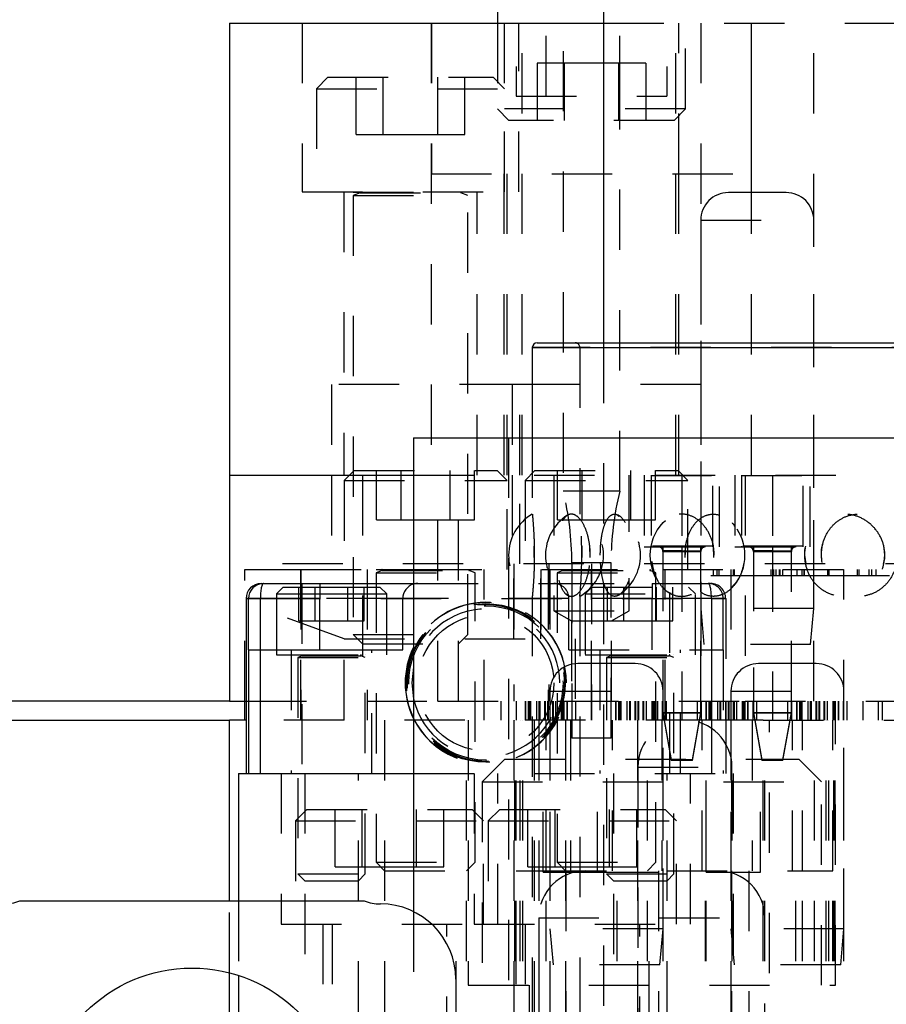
# Model space of a CAD drawing. Header units: inches. Extents: x 1880 to 2363, y -453 to -54.
# Tile 4 of 256: x 1897.83 to 1899.27, y -449.23 to -447.59. Entities that reach past the tile are written whole.
import ezdxf

# ---------------------------------------------------------------- set-up
doc = ezdxf.new("R2010")
doc.units = ezdxf.units.IN
doc.header["$LTSCALE"] = 0.5
doc.header["$MEASUREMENT"] = 0
doc.linetypes.add('HIDDEN', pattern=[0.225, 0.15, -0.075])
doc.layers.add('SID-M-H', color=4, linetype='HIDDEN')
doc.layers.add('SID-M-S', color=105, linetype='Continuous')

msp = doc.modelspace()

# ---------------------------------------------------------------- linework, layer by layer
at = {"layer": 'SID-M-H'}
for p, q in [((1898.70267, -447.71905), (1898.70267, -446.71905)), ((1898.73077, -446.84405), (1898.73077, -447.71905)), ((1898.73077, -446.84405), (1898.73077, -448.37405)), ((1898.82457, -447.71905), (1898.82457, -446.84405)), ((1898.82457, -448.37405), (1898.82457, -446.84405)), ((1898.65267, -447.46955), (1898.65267, -447.71905)), ((1898.90267, -447.46955), (1898.90267, -447.71905)), ((1898.93367, -447.74005), (1898.93367, -447.56905)), ((1898.29817, -447.59756), (1898.29817, -447.87756)), ((1898.51202, -447.59756), (1898.51202, -448.34756)), ((1898.51217, -447.59756), (1898.51217, -447.84756)), ((1898.62167, -447.59756), (1898.62167, -447.74005)), ((1898.63267, -447.59756), (1898.63267, -447.84756)), ((1898.65717, -447.87756), (1898.65717, -447.59756)), ((1898.66267, -448.34756), (1898.66267, -447.59756)), ((1898.66267, -448.34756), (1898.66267, -447.59756)), ((1898.79774, -447.59756), (1900.05759, -447.59756)), ((1898.91767, -448.34756), (1898.91767, -447.59756)), ((1898.91767, -448.34756), (1898.91767, -447.59756)), ((1898.92267, -447.84756), (1898.92267, -447.59756)), ((1898.95892, -447.59756), (1898.95892, -448.34756)), ((1899.04317, -447.84756), (1899.04317, -447.59756)), ((1899.04332, -448.34756), (1899.04332, -447.59756)), ((1899.14642, -448.34756), (1899.14642, -447.59756)), ((1898.73256, -447.66405), (1898.68746, -447.66405)), ((1898.68746, -447.66405), (1898.68746, -447.75905)), ((1898.82277, -447.66405), (1898.73256, -447.66405)), ((1898.73256, -447.66405), (1898.73256, -447.75905)), ((1898.86788, -447.66405), (1898.82277, -447.66405)), ((1898.82277, -447.66405), (1898.82277, -447.75905)), ((1898.86788, -447.66405), (1898.86788, -447.75905)), ((1898.34067, -447.68756), (1898.32167, -447.70656)), ((1898.34067, -447.68756), (1898.61467, -447.68756)), ((1898.38746, -447.78256), (1898.38746, -447.68756)), ((1898.43256, -447.78256), (1898.43256, -447.68756)), ((1898.52277, -447.78256), (1898.52277, -447.68756)), ((1898.56788, -447.78256), (1898.56788, -447.68756)), ((1898.63367, -447.70656), (1898.61467, -447.68756)), ((1898.32167, -447.70656), (1898.63367, -447.70656)), ((1898.32167, -447.70656), (1898.32167, -447.87756)), ((1898.63367, -447.87756), (1898.63367, -447.70656)), ((1898.65267, -447.71905), (1898.90267, -447.71905)), ((1898.93367, -447.74005), (1898.62167, -447.74005)), ((1898.62167, -447.74005), (1898.64067, -447.75905)), ((1898.91467, -447.75905), (1898.93367, -447.74005)), ((1898.91467, -447.75905), (1898.64067, -447.75905)), ((1898.38746, -447.78256), (1898.43256, -447.78256)), ((1898.43256, -447.78256), (1898.52277, -447.78256)), ((1898.52277, -447.78256), (1898.56788, -447.78256)), ((1898.51217, -447.84756), (1899.04317, -447.84756)), ((1898.63267, -448.34756), (1898.63267, -447.84756)), ((1898.63767, -448.34756), (1898.63767, -447.84756)), ((1898.63767, -448.34756), (1898.63767, -447.84756)), ((1898.91767, -448.34756), (1898.91767, -447.84756)), ((1898.91767, -448.34756), (1898.91767, -447.84756)), ((1898.92267, -448.34756), (1898.92267, -447.84756)), ((1898.29817, -447.87756), (1898.65717, -447.87756)), ((1898.36717, -447.87756), (1898.36717, -448.34756)), ((1898.38267, -447.87756), (1898.38267, -447.87795)), ((1898.38267, -447.87795), (1898.57267, -447.87795)), ((1898.39397, -447.87948), (1898.38267, -447.88359)), ((1898.38267, -447.88359), (1898.57267, -447.88359)), ((1898.38267, -447.88359), (1898.38267, -448.61206)), ((1898.39397, -447.87948), (1898.56136, -447.87948)), ((1898.57267, -447.88359), (1898.56136, -447.87948)), ((1898.57267, -447.87795), (1898.57267, -447.87756)), ((1898.57267, -448.61206), (1898.57267, -447.88359)), ((1898.58817, -448.34756), (1898.58817, -447.87756)), ((1899.10042, -447.87881), (1899.00492, -447.87881)), ((1898.95892, -447.92481), (1899.14642, -447.92481)), ((1898.95892, -447.92481), (1898.95892, -448.56881)), ((1899.14642, -448.56881), (1899.14642, -447.92481)), ((1900.1757, -448.13594), (1898.67963, -448.13594)), ((1898.75837, -448.13594), (1900.09517, -448.13594)), ((1898.75837, -448.13594), (1898.75837, -448.41268)), ((1898.79774, -448.12807), (1898.79774, -451.53057)), ((1898.65892, -448.19756), (1898.34642, -448.19756)), ((1898.34642, -448.19756), (1898.34642, -448.34756)), ((1898.64642, -448.19756), (1898.64642, -448.34756)), ((1898.95892, -448.19756), (1898.65892, -448.19756)), ((1898.65892, -448.34756), (1898.65892, -448.19756)), ((1898.64026, -448.28555), (1898.64026, -452.10445)), ((1898.67963, -448.28555), (1898.67963, -448.41258)), ((1898.34642, -448.34756), (1898.34642, -448.49506)), ((1898.38407, -448.34005), (1898.36767, -448.35645)), ((1898.38407, -448.34005), (1898.62127, -448.34005)), ((1898.39817, -448.34756), (1898.39817, -448.72256)), ((1898.42148, -448.42205), (1898.42148, -448.34005)), ((1898.46207, -448.42205), (1898.46207, -448.34005)), ((1898.48278, -448.34756), (1900.37255, -448.34756)), ((1898.52272, -448.72256), (1898.52272, -448.34756)), ((1898.54326, -448.42205), (1898.54326, -448.34005)), ((1898.55717, -448.72256), (1898.55717, -448.34756)), ((1898.58386, -448.42205), (1898.58386, -448.34005)), ((1898.63767, -448.35645), (1898.62127, -448.34005)), ((1898.64642, -448.34756), (1898.64642, -448.49506)), ((1898.65892, -448.49506), (1898.65892, -448.34756)), ((1898.68407, -448.34005), (1898.66767, -448.35645)), ((1898.68407, -448.34005), (1898.92127, -448.34005)), ((1898.71517, -448.34756), (1898.71517, -448.57256)), ((1898.72148, -448.42205), (1898.72148, -448.34005)), ((1898.76207, -448.42205), (1898.76207, -448.34005)), ((1898.84017, -448.44164), (1898.84017, -448.34756)), ((1898.84326, -448.42205), (1898.84326, -448.34005)), ((1898.86517, -448.34756), (1898.86517, -448.46656)), ((1898.87649, -448.34756), (1898.87649, -448.46567)), ((1898.87649, -448.34845), (1898.97885, -448.34845)), ((1898.88386, -448.42205), (1898.88386, -448.34005)), ((1898.93767, -448.35645), (1898.92127, -448.34005)), ((1898.92767, -448.34756), (1898.92767, -448.46567)), ((1898.92767, -448.34845), (1898.92767, -448.46656)), ((1898.95892, -448.34756), (1898.95892, -448.72256)), ((1898.97885, -448.46567), (1898.97885, -448.34756)), ((1898.99017, -448.46656), (1898.99017, -448.34756)), ((1899.01517, -448.34756), (1899.01517, -448.46656)), ((1899.02649, -448.34756), (1899.02649, -448.46567)), ((1899.02649, -448.34845), (1899.12885, -448.34845)), ((1899.03262, -448.34756), (1899.03262, -448.72256)), ((1899.07767, -448.34756), (1899.07767, -448.46567)), ((1899.07767, -448.34845), (1899.07767, -448.46656)), ((1899.12885, -448.46567), (1899.12885, -448.34756)), ((1899.14017, -448.46656), (1899.14017, -448.34756)), ((1899.14642, -448.72256), (1899.14642, -448.34756)), ((1898.36767, -448.35645), (1898.63767, -448.35645)), ((1898.36767, -448.35645), (1898.36767, -448.50405)), ((1898.63767, -448.50405), (1898.63767, -448.35645)), ((1898.66767, -448.35645), (1898.93767, -448.35645)), ((1898.66767, -448.35645), (1898.66767, -448.50405)), ((1898.93767, -448.50405), (1898.93767, -448.35645)), ((1898.82457, -448.37405), (1898.73077, -448.37405)), ((1898.42148, -448.42205), (1898.46207, -448.42205)), ((1898.46207, -448.42205), (1898.54326, -448.42205)), ((1898.54326, -448.42205), (1898.58386, -448.42205)), ((1898.72148, -448.42205), (1898.76207, -448.42205)), ((1898.73932, -448.41452), (1898.73751, -448.41522)), ((1898.76207, -448.42205), (1898.84326, -448.42205)), ((1898.82104, -448.41432), (1898.82367, -448.41556)), ((1898.84326, -448.42205), (1898.88386, -448.42205)), ((1898.90032, -448.42371), (1898.89648, -448.42658)), ((1898.68286, -448.48414), (1898.68275, -448.46571)), ((1898.77547, -448.4841), (1898.7749, -448.46574)), ((1898.86517, -448.46656), (1898.99017, -448.46656)), ((1898.97885, -448.46567), (1898.87649, -448.46567)), ((1898.87649, -448.46567), (1898.87649, -448.46656)), ((1898.89617, -448.46656), (1898.89617, -448.72256)), ((1898.89617, -448.47354), (1898.92767, -448.47354)), ((1898.92767, -448.47354), (1898.89617, -448.47354)), ((1898.89617, -448.47354), (1898.89617, -448.74126)), ((1898.89617, -448.47443), (1898.92767, -448.47443)), ((1898.92767, -448.47443), (1898.89617, -448.47443)), ((1898.92767, -448.47354), (1898.95916, -448.47354)), ((1898.92767, -448.47354), (1898.92767, -448.72256)), ((1898.92767, -448.47443), (1898.95916, -448.47443)), ((1898.92767, -448.47443), (1898.92767, -448.72256)), ((1898.93328, -448.4845), (1898.93399, -448.46519)), ((1898.95916, -448.74126), (1898.95916, -448.47354)), ((1898.95917, -448.72256), (1898.95917, -448.46656)), ((1898.97885, -448.46656), (1898.97885, -448.46567)), ((1898.98086, -448.48409), (1898.97993, -448.46575)), ((1899.01517, -448.46656), (1899.14017, -448.46656)), ((1899.12885, -448.46567), (1899.02649, -448.46567)), ((1899.02649, -448.46567), (1899.02649, -448.46656)), ((1899.04617, -448.46656), (1899.04617, -448.72256)), ((1899.04617, -448.47354), (1899.07767, -448.47354)), ((1899.07767, -448.47354), (1899.04617, -448.47354)), ((1899.04617, -448.47354), (1899.04617, -448.74126)), ((1899.04617, -448.47443), (1899.07767, -448.47443)), ((1899.07767, -448.47443), (1899.04617, -448.47443)), ((1899.07767, -448.47354), (1899.10916, -448.47354)), ((1899.07767, -448.47354), (1899.07767, -448.72256)), ((1899.07767, -448.47443), (1899.10916, -448.47443)), ((1899.07767, -448.47443), (1899.07767, -448.72256)), ((1899.10916, -448.74126), (1899.10916, -448.47354)), ((1899.10917, -448.72256), (1899.10917, -448.46656)), ((1899.12885, -448.46656), (1899.12885, -448.46567)), ((1902.36517, -448.49506), (1898.17767, -448.49506)), ((1898.64922, -448.49506), (1898.64922, -448.72256)), ((1898.64922, -448.49506), (1898.64922, -448.72256)), ((1898.7072, -448.49506), (1898.7072, -448.72256)), ((1898.7072, -448.49506), (1898.7072, -448.72256)), ((1898.81017, -448.49319), (1898.74517, -448.49319)), ((1898.74517, -448.49319), (1898.74517, -448.78405)), ((1898.76166, -448.48058), (1898.76159, -448.48457)), ((1898.77767, -448.49506), (1898.77767, -448.72256)), ((1898.77767, -448.49506), (1898.77767, -448.72256)), ((1898.81017, -448.78405), (1898.81017, -448.49319)), ((1899.13097, -448.48058), (1899.13322, -448.49488)), ((1898.20267, -448.72256), (1898.20267, -448.50405)), ((1898.20267, -448.50405), (1898.29567, -448.50405)), ((1898.29567, -448.50405), (1898.29567, -448.75405)), ((1898.29567, -448.50405), (1900.01517, -448.50405)), ((1898.29567, -448.5929), (1898.29567, -448.50405)), ((1898.29567, -448.50405), (1898.29567, -448.5929)), ((1898.29567, -448.75405), (1898.29567, -448.50405)), ((1898.40567, -448.50405), (1898.40567, -448.75405)), ((1898.42067, -448.50405), (1898.42067, -448.50445)), ((1898.42067, -448.50445), (1898.58467, -448.50445)), ((1898.43047, -448.50598), (1898.42067, -448.50954)), ((1898.42067, -448.50954), (1898.58467, -448.50954)), ((1898.42067, -448.50954), (1898.42067, -448.99005)), ((1898.43047, -448.50598), (1898.57486, -448.50598)), ((1898.58467, -448.50954), (1898.57486, -448.50598)), ((1898.58467, -448.50445), (1898.58467, -448.50405)), ((1898.58467, -448.99005), (1898.58467, -448.50954)), ((1898.59967, -448.75405), (1898.59967, -448.50405)), ((1898.64922, -448.50405), (1898.64922, -448.61905)), ((1898.64922, -448.61905), (1898.64922, -448.50405)), ((1898.69382, -448.61905), (1898.69382, -448.50405)), ((1898.69382, -448.50405), (1898.69382, -448.61905)), ((1898.70567, -448.50405), (1898.70567, -448.75405)), ((1898.70892, -448.50405), (1898.70892, -448.75405)), ((1898.72067, -448.50405), (1898.72067, -448.50445)), ((1898.72067, -448.50445), (1898.88467, -448.50445)), ((1898.73047, -448.50598), (1898.72067, -448.50954)), ((1898.72067, -448.50954), (1898.88467, -448.50954)), ((1898.72067, -448.50954), (1898.72067, -448.99005)), ((1898.73047, -448.50598), (1898.87486, -448.50598)), ((1898.77767, -448.75405), (1898.77767, -448.50405)), ((1898.77767, -448.72256), (1898.77767, -448.50405)), ((1898.88467, -448.50954), (1898.87486, -448.50598)), ((1898.88467, -448.50445), (1898.88467, -448.50405)), ((1898.88467, -448.99005), (1898.88467, -448.50954)), ((1898.89642, -448.75405), (1898.89642, -448.50405)), ((1898.89967, -448.75405), (1898.89967, -448.50405)), ((1898.98025, -448.51405), (1898.98025, -448.50405)), ((1898.98593, -448.51405), (1898.98593, -448.50405)), ((1898.98954, -448.51405), (1898.98954, -448.50405)), ((1899.00892, -448.50405), (1899.00892, -448.75405)), ((1899.01343, -448.51405), (1899.01343, -448.50405)), ((1899.01489, -448.51405), (1899.01489, -448.50405)), ((1899.07596, -448.51405), (1899.07596, -448.50405)), ((1899.08025, -448.51405), (1899.08025, -448.50405)), ((1899.08418, -448.51405), (1899.08418, -448.50405)), ((1899.08964, -448.51405), (1899.08964, -448.50405)), ((1899.0906, -448.51405), (1899.0906, -448.50405)), ((1899.09489, -448.51405), (1899.09489, -448.50405)), ((1899.11882, -448.51405), (1899.11882, -448.50405)), ((1899.12729, -448.51405), (1899.12729, -448.50405)), ((1899.13025, -448.51405), (1899.13025, -448.50405)), ((1899.13079, -448.51405), (1899.13079, -448.50405)), ((1899.16954, -448.51405), (1899.16954, -448.50405)), ((1899.17204, -448.51405), (1899.17204, -448.50405)), ((1899.19642, -448.75405), (1899.19642, -448.50405)), ((1899.21882, -448.51405), (1899.21882, -448.50405)), ((1899.22145, -448.51405), (1899.22145, -448.50405)), ((1899.23846, -448.51405), (1899.23846, -448.50405)), ((1899.24283, -448.51405), (1899.24283, -448.50405)), ((1899.2499, -448.51405), (1899.2499, -448.50405)), ((1898.2975, -448.52745), (1898.2975, -448.84245)), ((1898.2975, -448.52745), (1898.2975, -448.84245)), ((1898.48278, -448.52745), (1898.48982, -448.52745)), ((1898.48982, -448.52745), (1898.71541, -448.52745)), ((1898.71541, -448.52745), (1898.87821, -448.52745)), ((1898.84017, -448.57256), (1898.84017, -448.51861)), ((1898.87821, -448.52745), (1898.87821, -448.55245)), ((1898.87821, -448.52745), (1898.97132, -448.52745)), ((1898.90774, -448.84245), (1898.90774, -448.52745)), ((1898.90774, -448.84245), (1898.90774, -448.52745)), ((1898.97132, -448.52745), (1898.97525, -448.52745)), ((1898.97578, -448.51405), (1899.01343, -448.51405)), ((1899.01343, -448.51405), (1899.07596, -448.51405)), ((1899.07596, -448.51405), (1899.13079, -448.51405)), ((1899.13079, -448.51405), (1899.17204, -448.51405)), ((1899.17204, -448.51405), (1899.27628, -448.51405)), ((1898.29258, -448.5896), (1898.29258, -448.5336)), ((1898.31965, -448.5896), (1898.31965, -448.5336)), ((1898.32703, -448.5336), (1898.32703, -448.55245)), ((1898.37377, -448.5896), (1898.37377, -448.5336)), ((1898.40084, -448.5896), (1898.40084, -448.5336)), ((1898.77822, -448.5336), (1898.76702, -448.5448)), ((1898.77822, -448.5336), (1898.93882, -448.5336)), ((1898.8044, -448.5896), (1898.8044, -448.5336)), ((1898.83146, -448.5896), (1898.83146, -448.5336)), ((1898.88559, -448.5896), (1898.88559, -448.5336)), ((1898.91265, -448.5896), (1898.91265, -448.5336)), ((1898.95002, -448.5448), (1898.93882, -448.5336)), ((1899.01455, -448.52908), (1899.00984, -448.53437)), ((1898.36751, -448.61905), (1898.20267, -448.55905)), ((1898.20498, -448.55245), (1898.20892, -448.55245)), ((1898.20892, -448.55245), (1898.2286, -448.55245)), ((1898.2286, -448.55245), (1898.97663, -448.55245)), ((1898.2286, -448.55245), (1898.2286, -448.84245)), ((1898.32703, -448.55245), (1898.25521, -448.55245)), ((1898.32703, -448.63745), (1898.32703, -448.55245)), ((1898.43821, -448.55245), (1898.32703, -448.55245)), ((1898.74041, -448.55245), (1898.48278, -448.55245)), ((1898.67963, -448.54798), (1898.67963, -450.75298)), ((1898.74041, -448.63745), (1898.74041, -448.55245)), ((1898.87821, -448.55245), (1898.74041, -448.55245)), ((1898.75837, -448.54787), (1898.75837, -450.75308)), ((1898.76702, -448.5448), (1898.95002, -448.5448)), ((1898.76702, -448.5448), (1898.76702, -448.6456)), ((1898.87821, -448.63745), (1898.87821, -448.55245)), ((1898.99632, -448.55245), (1898.87821, -448.55245)), ((1898.95002, -448.6456), (1898.95002, -448.5448)), ((1898.97663, -448.55245), (1898.99632, -448.55245)), ((1898.97663, -448.55245), (1898.97663, -448.84245)), ((1898.99632, -448.63745), (1898.99632, -448.55245)), ((1899.00025, -448.55245), (1898.99632, -448.55245)), ((1898.99632, -448.55245), (1899.00025, -448.55245)), ((1899.00025, -448.55245), (1899.00025, -448.84245)), ((1898.71517, -448.57256), (1898.84017, -448.57256)), ((1898.71517, -448.57256), (1898.74467, -448.58959)), ((1898.81067, -448.58959), (1898.84017, -448.57256)), ((1899.14642, -448.56881), (1898.95892, -448.56881)), ((1898.95892, -448.56881), (1898.96417, -448.62881)), ((1899.14117, -448.62881), (1899.14642, -448.56881)), ((1898.29258, -448.5896), (1898.31965, -448.5896)), ((1898.31965, -448.5896), (1898.37377, -448.5896)), ((1898.37377, -448.5896), (1898.40084, -448.5896)), ((1898.74467, -448.58959), (1898.81067, -448.58959)), ((1898.74467, -448.58959), (1898.74467, -448.72256)), ((1898.8044, -448.5896), (1898.83146, -448.5896)), ((1898.81067, -448.72256), (1898.81067, -448.58959)), ((1898.83146, -448.5896), (1898.88559, -448.5896)), ((1898.88559, -448.5896), (1898.91265, -448.5896)), ((1898.36751, -448.61905), (1898.75054, -448.61905)), ((1898.36751, -448.75405), (1898.36751, -448.61905)), ((1898.38267, -448.61206), (1898.57267, -448.61206)), ((1898.38267, -448.61206), (1898.39817, -448.62756)), ((1898.55717, -448.62756), (1898.57267, -448.61206)), ((1898.75054, -448.61905), (1898.75054, -448.75405)), ((1898.25521, -448.63745), (1898.25521, -448.6456)), ((1898.27978, -448.63745), (1898.27978, -448.84245)), ((1898.39817, -448.62756), (1898.55717, -448.62756)), ((1898.41364, -448.84245), (1898.41364, -448.63745)), ((1898.43821, -448.6456), (1898.43821, -448.63745)), ((1898.74041, -448.63745), (1898.97663, -448.63745)), ((1898.79159, -448.63745), (1898.79159, -448.84245)), ((1898.92545, -448.84245), (1898.92545, -448.63745)), ((1899.14117, -448.62881), (1898.96417, -448.62881)), ((1898.97663, -448.63745), (1898.97663, -448.84245)), ((1898.97663, -448.63745), (1898.99632, -448.63745)), ((1898.99632, -448.63745), (1898.99632, -448.84245)), ((1898.25521, -448.6456), (1898.43821, -448.6456)), ((1898.29071, -448.6456), (1898.29071, -448.646)), ((1898.29071, -448.646), (1898.40271, -448.646)), ((1898.29802, -448.64752), (1898.29071, -448.65018)), ((1898.29071, -448.65018), (1898.40271, -448.65018)), ((1898.29071, -448.65018), (1898.29071, -449.0091)), ((1898.29802, -448.64752), (1898.39541, -448.64752)), ((1898.40271, -448.65018), (1898.39541, -448.64752)), ((1898.40271, -448.646), (1898.40271, -448.6456)), ((1898.40271, -449.0091), (1898.40271, -448.65018)), ((1898.76702, -448.6456), (1898.95002, -448.6456)), ((1898.80252, -448.6456), (1898.80252, -448.646)), ((1898.80252, -448.646), (1898.91452, -448.646)), ((1898.80983, -448.64752), (1898.80252, -448.65018)), ((1898.80252, -448.65018), (1898.91452, -448.65018)), ((1898.80252, -448.65018), (1898.80252, -449.0091)), ((1898.80983, -448.64752), (1898.90722, -448.64752)), ((1898.91452, -448.65018), (1898.90722, -448.64752)), ((1898.91452, -448.646), (1898.91452, -448.6456)), ((1898.91452, -449.0091), (1898.91452, -448.65018)), ((1898.85042, -448.6603), (1898.75492, -448.6603)), ((1899.15042, -448.6603), (1899.05492, -448.6603)), ((1898.70892, -448.7063), (1898.89642, -448.7063)), ((1898.70892, -448.7063), (1898.70892, -449.1003)), ((1898.89642, -449.1003), (1898.89642, -448.7063)), ((1899.00892, -448.7063), (1899.19642, -448.7063)), ((1899.00892, -448.7063), (1899.00892, -449.1003)), ((1899.19642, -449.1003), (1899.19642, -448.7063)), ((1898.20498, -448.72256), (1898.52272, -448.72256)), ((1898.52272, -448.72256), (1899.03262, -448.72256)), ((1898.62767, -448.72256), (1898.62767, -448.75405)), ((1898.62767, -448.72256), (1898.62767, -448.75405)), ((1898.65345, -448.75405), (1898.65345, -448.72256)), ((1898.65345, -448.75405), (1898.65345, -448.72256)), ((1898.66814, -448.75405), (1898.66814, -448.72256)), ((1898.66814, -448.72256), (1898.66814, -448.75405)), ((1898.66814, -448.75405), (1898.66814, -448.72256)), ((1898.66814, -448.72256), (1898.66814, -448.75405)), ((1898.67314, -448.75405), (1898.67314, -448.72256)), ((1898.67314, -448.75405), (1898.67314, -448.72256)), ((1898.67355, -448.75405), (1898.67355, -448.72256)), ((1898.67355, -448.75405), (1898.67355, -448.72256)), ((1898.67561, -448.75405), (1898.67561, -448.72256)), ((1898.67561, -448.75405), (1898.67561, -448.72256)), ((1898.67708, -448.75405), (1898.67708, -448.72256)), ((1898.67708, -448.75405), (1898.67708, -448.72256)), ((1898.68704, -448.75405), (1898.68704, -448.72256)), ((1898.68704, -448.75405), (1898.68704, -448.72256)), ((1898.69076, -448.72256), (1898.69076, -448.75405)), ((1898.69076, -448.72256), (1898.69076, -448.75405)), ((1898.69117, -448.75405), (1898.69117, -448.72256)), ((1898.69117, -448.75405), (1898.69117, -448.72256)), ((1898.69192, -448.72256), (1898.69192, -448.75405)), ((1898.69192, -448.72256), (1898.69192, -448.75405)), ((1898.69974, -448.72256), (1898.69974, -448.75405)), ((1898.69974, -448.72256), (1898.69974, -448.75405)), ((1898.70077, -448.72256), (1898.70077, -448.75405)), ((1898.70077, -448.72256), (1898.70077, -448.75405)), ((1898.70457, -448.72256), (1898.70457, -448.75405)), ((1898.70457, -448.72256), (1898.70457, -448.75405)), ((1898.7056, -448.72256), (1898.7056, -448.75405)), ((1898.7056, -448.72256), (1898.7056, -448.75405)), ((1898.71341, -448.75405), (1898.71341, -448.72256)), ((1898.71341, -448.75405), (1898.71341, -448.72256)), ((1898.71417, -448.72256), (1898.71417, -448.75405)), ((1898.71417, -448.72256), (1898.71417, -448.75405)), ((1898.71458, -448.75405), (1898.71458, -448.72256)), ((1898.71458, -448.75405), (1898.71458, -448.72256)), ((1898.71829, -448.72256), (1898.71829, -448.75405)), ((1898.71829, -448.72256), (1898.71829, -448.75405)), ((1898.72826, -448.75405), (1898.72826, -448.72256)), ((1898.72826, -448.75405), (1898.72826, -448.72256)), ((1898.72972, -448.72256), (1898.72972, -448.75405)), ((1898.72972, -448.72256), (1898.72972, -448.75405)), ((1898.73178, -448.72256), (1898.73178, -448.75405)), ((1898.73178, -448.72256), (1898.73178, -448.75405)), ((1898.73219, -448.75405), (1898.73219, -448.72256)), ((1898.73219, -448.75405), (1898.73219, -448.72256)), ((1898.73719, -448.72256), (1898.73719, -448.75405)), ((1898.73719, -448.75405), (1898.73719, -448.72256)), ((1898.73719, -448.72256), (1898.73719, -448.75405)), ((1898.73719, -448.75405), (1898.73719, -448.72256)), ((1898.74517, -448.72256), (1898.74517, -448.75405)), ((1898.75188, -448.75405), (1898.75188, -448.72256)), ((1898.75188, -448.75405), (1898.75188, -448.72256)), ((1898.77767, -448.72256), (1898.77767, -448.75405)), ((1898.77767, -448.72256), (1898.77767, -448.75405)), ((1898.80345, -448.75405), (1898.80345, -448.72256)), ((1898.81017, -448.75405), (1898.81017, -448.72256)), ((1898.81814, -448.75405), (1898.81814, -448.72256)), ((1898.81814, -448.72256), (1898.81814, -448.75405)), ((1898.82314, -448.75405), (1898.82314, -448.72256)), ((1898.82355, -448.75405), (1898.82355, -448.72256)), ((1898.82561, -448.75405), (1898.82561, -448.72256)), ((1898.82708, -448.75405), (1898.82708, -448.72256)), ((1898.83704, -448.75405), (1898.83704, -448.72256)), ((1898.84076, -448.72256), (1898.84076, -448.75405)), ((1898.84117, -448.75405), (1898.84117, -448.72256)), ((1898.84192, -448.72256), (1898.84192, -448.75405)), ((1898.84974, -448.72256), (1898.84974, -448.75405)), ((1898.85077, -448.72256), (1898.85077, -448.75405)), ((1898.85457, -448.72256), (1898.85457, -448.75405)), ((1898.8556, -448.72256), (1898.8556, -448.75405)), ((1898.86341, -448.75405), (1898.86341, -448.72256)), ((1898.86417, -448.72256), (1898.86417, -448.75405)), ((1898.86458, -448.75405), (1898.86458, -448.72256)), ((1898.86829, -448.72256), (1898.86829, -448.75405)), ((1898.87826, -448.75405), (1898.87826, -448.72256)), ((1898.87972, -448.72256), (1898.87972, -448.75405)), ((1898.88178, -448.72256), (1898.88178, -448.75405)), ((1898.88219, -448.75405), (1898.88219, -448.72256)), ((1898.88719, -448.72256), (1898.88719, -448.75405)), ((1898.88719, -448.75405), (1898.88719, -448.72256)), ((1898.89517, -448.72256), (1898.89517, -448.75405)), ((1898.90188, -448.75405), (1898.90188, -448.72256)), ((1898.92767, -448.72256), (1898.92767, -448.75405)), ((1898.92767, -448.72256), (1898.92767, -448.75405)), ((1898.95345, -448.75405), (1898.95345, -448.72256)), ((1898.96017, -448.75405), (1898.96017, -448.72256)), ((1898.96814, -448.75405), (1898.96814, -448.72256)), ((1898.96814, -448.72256), (1898.96814, -448.75405)), ((1898.97314, -448.75405), (1898.97314, -448.72256)), ((1898.97355, -448.75405), (1898.97355, -448.72256)), ((1898.97561, -448.75405), (1898.97561, -448.72256)), ((1898.97708, -448.75405), (1898.97708, -448.72256)), ((1898.98704, -448.75405), (1898.98704, -448.72256)), ((1898.99076, -448.72256), (1898.99076, -448.75405)), ((1898.99117, -448.75405), (1898.99117, -448.72256)), ((1898.99192, -448.72256), (1898.99192, -448.75405)), ((1898.99974, -448.72256), (1898.99974, -448.75405)), ((1899.00077, -448.72256), (1899.00077, -448.75405)), ((1899.00457, -448.72256), (1899.00457, -448.75405)), ((1899.0056, -448.72256), (1899.0056, -448.75405)), ((1899.01341, -448.75405), (1899.01341, -448.72256)), ((1899.01417, -448.72256), (1899.01417, -448.75405)), ((1899.01458, -448.75405), (1899.01458, -448.72256)), ((1899.01829, -448.72256), (1899.01829, -448.75405)), ((1899.02826, -448.75405), (1899.02826, -448.72256)), ((1899.02972, -448.72256), (1899.02972, -448.75405)), ((1899.03178, -448.72256), (1899.03178, -448.75405)), ((1899.03219, -448.75405), (1899.03219, -448.72256)), ((1899.03262, -448.72256), (1900.51517, -448.72256)), ((1899.03719, -448.72256), (1899.03719, -448.75405)), ((1899.03719, -448.75405), (1899.03719, -448.72256)), ((1899.04517, -448.72256), (1899.04517, -448.75405)), ((1899.05188, -448.75405), (1899.05188, -448.72256)), ((1899.07767, -448.72256), (1899.07767, -448.75405)), ((1899.07767, -448.72256), (1899.07767, -448.75405)), ((1899.10345, -448.75405), (1899.10345, -448.72256)), ((1899.11017, -448.75405), (1899.11017, -448.72256)), ((1899.11814, -448.75405), (1899.11814, -448.72256)), ((1899.11814, -448.72256), (1899.11814, -448.75405)), ((1899.12314, -448.75405), (1899.12314, -448.72256)), ((1899.12355, -448.75405), (1899.12355, -448.72256)), ((1899.12561, -448.75405), (1899.12561, -448.72256)), ((1899.12708, -448.75405), (1899.12708, -448.72256)), ((1899.13704, -448.75405), (1899.13704, -448.72256)), ((1899.14076, -448.72256), (1899.14076, -448.75405)), ((1899.14117, -448.75405), (1899.14117, -448.72256)), ((1899.14192, -448.72256), (1899.14192, -448.75405)), ((1899.14974, -448.72256), (1899.14974, -448.75405)), ((1899.15077, -448.72256), (1899.15077, -448.75405)), ((1899.15457, -448.72256), (1899.15457, -448.75405)), ((1899.1556, -448.72256), (1899.1556, -448.75405)), ((1899.16341, -448.75405), (1899.16341, -448.72256)), ((1899.16417, -448.72256), (1899.16417, -448.75405)), ((1899.16458, -448.75405), (1899.16458, -448.72256)), ((1899.16829, -448.72256), (1899.16829, -448.75405)), ((1899.17826, -448.75405), (1899.17826, -448.72256)), ((1899.17972, -448.72256), (1899.17972, -448.75405)), ((1899.18178, -448.72256), (1899.18178, -448.75405)), ((1899.18219, -448.75405), (1899.18219, -448.72256)), ((1899.18719, -448.72256), (1899.18719, -448.75405)), ((1899.18719, -448.75405), (1899.18719, -448.72256)), ((1899.19517, -448.72256), (1899.19517, -448.75405)), ((1899.20188, -448.75405), (1899.20188, -448.72256)), ((1899.22767, -448.72256), (1899.22767, -448.75405)), ((1899.22767, -448.72256), (1899.22767, -448.75405)), ((1899.25345, -448.75405), (1899.25345, -448.72256)), ((1899.26017, -448.75405), (1899.26017, -448.72256)), ((1898.96767, -448.75405), (1898.20498, -448.75405)), ((1898.43467, -448.75405), (1898.43467, -449.75405)), ((1898.57067, -449.75405), (1898.57067, -448.75405)), ((1898.57317, -448.75405), (1898.57317, -449.19405)), ((1898.64879, -448.75405), (1898.64879, -449.75405)), ((1898.65073, -449.75405), (1898.65073, -448.75405)), ((1898.65267, -449.75405), (1898.65267, -448.75405)), ((1898.6592, -449.75405), (1898.6592, -448.75405)), ((1898.66362, -449.75405), (1898.66362, -448.75405)), ((1898.68267, -448.75405), (1898.68267, -449.37405)), ((1898.69017, -448.75405), (1898.69017, -449.75405)), ((1898.70267, -449.00405), (1898.70267, -448.75405)), ((1898.70892, -448.75405), (1898.70892, -449.75405)), ((1898.73467, -448.75405), (1898.73467, -449.75405)), ((1898.743, -448.75405), (1898.743, -449.00405)), ((1898.81234, -449.00405), (1898.81234, -448.75405)), ((1898.85417, -448.75405), (1898.85417, -449.75405)), ((1898.87067, -449.75405), (1898.87067, -448.75405)), ((1898.89417, -448.75405), (1898.89417, -449.00405)), ((1898.89617, -448.74126), (1898.95916, -448.74126)), ((1898.89617, -448.74126), (1898.91005, -448.82)), ((1898.89617, -448.74126), (1898.89617, -448.74215)), ((1898.89617, -448.74215), (1898.95916, -448.74215)), ((1898.89617, -448.74215), (1898.91005, -448.82089)), ((1898.89642, -449.75405), (1898.89642, -448.75405)), ((1898.94528, -448.82), (1898.95916, -448.74126)), ((1898.94528, -448.82089), (1898.95916, -448.74215)), ((1898.95916, -448.74215), (1898.95916, -448.74126)), ((1898.96117, -449.00405), (1898.96117, -448.75405)), ((1898.96767, -449.75405), (1898.96767, -448.75405)), ((1899.06267, -448.75405), (1898.96767, -448.75405)), ((1899.00892, -448.75405), (1899.00892, -449.75405)), ((1899.01117, -449.75405), (1899.01117, -448.75405)), ((1899.04417, -448.75405), (1899.04417, -449.00405)), ((1899.04617, -448.74126), (1899.10916, -448.74126)), ((1899.04617, -448.74126), (1899.06005, -448.82)), ((1899.04617, -448.74126), (1899.04617, -448.74215)), ((1899.04617, -448.74215), (1899.10916, -448.74215)), ((1899.04617, -448.74215), (1899.06005, -448.82089)), ((1899.06267, -449.75405), (1899.06267, -448.75405)), ((1899.06267, -448.75405), (1900.37255, -448.75405)), ((1899.06517, -449.75405), (1899.06517, -448.75405)), ((1899.07267, -449.37405), (1899.07267, -448.75405)), ((1899.09528, -448.82), (1899.10916, -448.74126)), ((1899.09528, -448.82089), (1899.10916, -448.74215)), ((1899.10916, -448.74215), (1899.10916, -448.74126)), ((1899.11117, -449.00405), (1899.11117, -448.75405)), ((1899.12767, -449.00405), (1899.12767, -448.75405)), ((1899.14767, -449.75405), (1899.14767, -448.75405)), ((1899.16671, -449.75405), (1899.16671, -448.75405)), ((1899.16671, -449.75405), (1899.16671, -448.75405)), ((1899.16671, -449.75405), (1899.16671, -448.75405)), ((1899.17113, -449.75405), (1899.17113, -448.75405)), ((1899.17113, -449.75405), (1899.17113, -448.75405)), ((1899.17113, -449.75405), (1899.17113, -448.75405)), ((1899.17767, -449.00405), (1899.17767, -448.75405)), ((1899.17961, -449.75405), (1899.17961, -448.75405)), ((1899.17961, -449.75405), (1899.17961, -448.75405)), ((1899.17961, -449.75405), (1899.17961, -448.75405)), ((1899.18154, -449.75405), (1899.18154, -448.75405)), ((1899.18217, -449.19405), (1899.18217, -448.75405)), ((1899.19642, -449.75405), (1899.19642, -448.75405)), ((1898.81017, -448.78405), (1898.74517, -448.78405)), ((1898.63392, -448.81905), (1898.59642, -448.85655)), ((1898.63392, -448.81905), (1899.12142, -448.81905)), ((1898.69753, -449.00655), (1898.69753, -448.81905)), ((1898.7876, -449.00655), (1898.7876, -448.81905)), ((1898.94528, -448.82), (1898.91005, -448.82)), ((1898.94528, -448.82089), (1898.91005, -448.82089)), ((1898.96773, -449.00655), (1898.96773, -448.81905)), ((1899.0578, -449.00655), (1899.0578, -448.81905)), ((1899.09528, -448.82), (1899.06005, -448.82)), ((1899.09528, -448.82089), (1899.06005, -448.82089)), ((1899.15892, -448.85655), (1899.12142, -448.81905)), ((1898.85467, -448.83205), (1899.01067, -448.83205)), ((1898.85467, -448.83205), (1898.85467, -450.50405)), ((1899.01067, -450.50405), (1899.01067, -448.83205)), ((1898.26317, -448.84245), (1898.26317, -449.09245)), ((1898.30221, -448.84245), (1898.30221, -450.25405)), ((1898.39121, -450.25405), (1898.39121, -448.84245)), ((1898.48278, -448.84245), (1899.01267, -448.84245)), ((1898.58317, -448.84245), (1898.58317, -449.09245)), ((1898.62217, -449.09245), (1898.62217, -448.84245)), ((1898.81402, -448.84245), (1898.81402, -450.25405)), ((1898.90302, -450.25405), (1898.90302, -448.84245)), ((1898.94217, -449.09245), (1898.94217, -448.84245)), ((1899.01267, -448.84245), (1899.01267, -450.25405)), ((1898.59642, -448.85655), (1899.15892, -448.85655)), ((1898.59642, -448.85655), (1898.59642, -449.19405)), ((1899.15892, -449.19405), (1899.15892, -448.85655)), ((1898.30567, -448.90245), (1898.28667, -448.92145)), ((1898.30567, -448.90245), (1898.57967, -448.90245)), ((1898.35246, -448.99745), (1898.35246, -448.90245)), ((1898.39756, -448.99745), (1898.39756, -448.90245)), ((1898.48777, -448.99745), (1898.48777, -448.90245)), ((1898.53288, -448.99745), (1898.53288, -448.90245)), ((1898.59867, -448.92145), (1898.57967, -448.90245)), ((1898.62567, -448.90245), (1898.60667, -448.92145)), ((1898.62567, -448.90245), (1898.89967, -448.90245)), ((1898.67246, -448.99745), (1898.67246, -448.90245)), ((1898.71756, -448.99745), (1898.71756, -448.90245)), ((1898.80777, -448.99745), (1898.80777, -448.90245)), ((1898.85288, -448.99745), (1898.85288, -448.90245)), ((1898.91867, -448.92145), (1898.89967, -448.90245)), ((1898.28667, -448.92145), (1898.59867, -448.92145)), ((1898.28667, -448.92145), (1898.28667, -449.09245)), ((1898.59867, -449.09245), (1898.59867, -448.92145)), ((1898.60667, -448.92145), (1898.91867, -448.92145)), ((1898.60667, -448.92145), (1898.60667, -449.09245)), ((1898.91867, -449.09245), (1898.91867, -448.92145)), ((1898.35246, -448.99745), (1898.39756, -448.99745)), ((1898.39756, -448.99745), (1898.48777, -448.99745)), ((1898.42067, -448.99005), (1898.58467, -448.99005)), ((1898.42067, -448.99005), (1898.43467, -449.00405)), ((1898.48777, -448.99745), (1898.53288, -448.99745)), ((1898.57067, -449.00405), (1898.58467, -448.99005)), ((1898.67246, -448.99745), (1898.71756, -448.99745)), ((1898.71756, -448.99745), (1898.80777, -448.99745)), ((1898.72067, -448.99005), (1898.88467, -448.99005)), ((1898.72067, -448.99005), (1898.73467, -449.00405)), ((1898.80777, -448.99745), (1898.85288, -448.99745)), ((1898.87067, -449.00405), (1898.88467, -448.99005)), ((1898.29071, -449.0091), (1898.40271, -449.0091)), ((1898.29071, -449.0091), (1898.30221, -449.0206)), ((1898.39121, -449.0206), (1898.40271, -449.0091)), ((1898.43467, -449.00405), (1898.57067, -449.00405)), ((1898.65267, -449.00405), (1898.70267, -449.00405)), ((1898.65267, -449.00405), (1898.70267, -449.00405)), ((1898.69753, -449.00655), (1898.7876, -449.00655)), ((1898.70267, -449.75405), (1898.70267, -449.00405)), ((1898.70267, -449.00405), (1899.17767, -449.00405)), ((1898.70267, -449.00405), (1899.17767, -449.00405)), ((1898.73518, -449.00405), (1898.73518, -449.75405)), ((1898.7876, -449.00655), (1898.96773, -449.00655)), ((1898.80252, -449.0091), (1898.91452, -449.0091)), ((1898.80252, -449.0091), (1898.81402, -449.0206)), ((1898.82015, -449.75405), (1898.82015, -449.00405)), ((1898.8886, -449.00405), (1898.8886, -449.75405)), ((1898.90302, -449.0206), (1898.91452, -449.0091)), ((1898.96673, -449.75405), (1898.96673, -449.00405)), ((1898.96773, -449.00655), (1899.0578, -449.00655)), ((1899.0386, -449.00405), (1899.0386, -449.75405)), ((1899.11673, -449.75405), (1899.11673, -449.00405)), ((1899.12767, -449.75405), (1899.12767, -449.00405)), ((1899.17767, -449.75405), (1899.17767, -449.00405)), ((1898.30221, -449.0206), (1898.39121, -449.0206)), ((1898.81402, -449.0206), (1898.90302, -449.0206)), ((1898.17767, -449.17349), (1898.17767, -449.05405)), ((1898.19267, -449.05405), (1898.19267, -449.17787)), ((1898.48278, -449.07186), (1898.48278, -450.01783)), ((1898.69017, -449.08205), (1899.06342, -449.08205)), ((1898.69017, -449.08205), (1898.69017, -450.92405)), ((1899.06517, -450.92405), (1899.06517, -449.08205)), ((1898.26317, -449.09245), (1898.58317, -449.09245)), ((1898.33217, -449.09245), (1898.33217, -450.25405)), ((1898.34767, -449.09245), (1898.34767, -449.71285)), ((1898.53767, -449.71285), (1898.53767, -449.09245)), ((1898.55317, -450.25405), (1898.55317, -449.09245)), ((1898.58317, -449.09245), (1898.94217, -449.09245)), ((1898.65217, -449.09245), (1898.65217, -450.25405)), ((1898.66767, -449.09245), (1898.66767, -449.71285)), ((1898.85767, -449.71285), (1898.85767, -449.09245)), ((1898.87317, -450.25405), (1898.87317, -449.09245)), ((1898.89642, -449.1003), (1898.70892, -449.1003)), ((1898.70892, -449.1003), (1898.71417, -449.1603)), ((1898.89117, -449.1603), (1898.89642, -449.1003)), ((1899.19642, -449.1003), (1899.00892, -449.1003)), ((1899.00892, -449.1003), (1899.01417, -449.1603)), ((1899.19117, -449.1603), (1899.19642, -449.1003)), ((1898.89117, -449.1603), (1898.71417, -449.1603)), ((1899.19117, -449.1603), (1899.01417, -449.1603)), ((1898.57317, -449.19405), (1899.18217, -449.19405)), ((1898.67467, -449.19405), (1898.67467, -449.75405)), ((1899.08067, -449.75405), (1899.08067, -449.19405))]:
    msp.add_line(p, q, dxfattribs=at)
for radius in [0.13158, 0.13016, 0.12795, 0.11286]:
    msp.add_circle((1898.60262, -448.69245), radius, dxfattribs=at)
for centre, radius, start, end in [((1898.3937, -447.87874), 0.000787, 290, 90), ((1898.56163, -447.87874), 0.000787, 90, 250), ((1899.00492, -447.92481), 0.046, 90, 180), ((1899.10042, -447.92481), 0.046, 0, 90), ((1898.7505, -448.13594), 0.00787, 0, 90), ((1898.24517, -448.49319), 0.5, 0, 13.78421), ((1899.31017, -448.49319), 0.5, 166.21579, 180), ((1898.719, -448.48058), 0.07874, 120.05363, 239.76451), ((1898.719, -448.48058), 0.07874, 300.39959, 59.86879), ((1898.78027, -448.48058), 0.07874, 123.27705, 236.6944), ((1898.78027, -448.48058), 0.07874, 303.83944, 56.4578), ((1898.95348, -448.48058), 0.07874, 136.62454, 223.08325), ((1898.95348, -448.48058), 0.07874, 320.78492, 38.21157), ((1898.8883, -448.47354), 0.00787, 0, 90), ((1898.8883, -448.47443), 0.00787, 0, 90), ((1898.96704, -448.47354), 0.00787, 90, 180), ((1898.96704, -448.47443), 0.00787, 90, 180), ((1899.0383, -448.47354), 0.00787, 0, 90), ((1899.0383, -448.47443), 0.00787, 0, 90), ((1899.11704, -448.47354), 0.00787, 90, 180), ((1899.11704, -448.47443), 0.00787, 90, 180), ((1898.4302, -448.50524), 0.000787, 290, 90), ((1898.57513, -448.50524), 0.000787, 90, 250), ((1898.7302, -448.50524), 0.000787, 290, 90), ((1898.87513, -448.50524), 0.000787, 90, 250), ((1898.48982, -448.55245), 0.025, 90, 106.34951), ((1898.71541, -448.55245), 0.025, 0, 90), ((1898.97132, -448.55245), 0.025, 0, 90), ((1898.97525, -448.55245), 0.025, 0, 90), ((1898.60262, -448.69245), 0.13382, 90, 153.56571), ((1898.60262, -448.69245), 0.13382, 206.43429, 90), ((1898.60262, -448.69245), 0.13345, 0, 153.88748), ((1898.60262, -448.69245), 0.12265, 0, 167.70553), ((1898.29775, -448.64678), 0.000787, 290, 90), ((1898.39568, -448.64678), 0.000787, 90, 250), ((1898.80956, -448.64678), 0.000787, 290, 90), ((1898.90749, -448.64678), 0.000787, 90, 250), ((1898.75492, -448.7063), 0.046, 90, 180), ((1898.85042, -448.7063), 0.046, 0, 90), ((1899.05492, -448.7063), 0.046, 90, 180), ((1899.15042, -448.7063), 0.046, 0, 90), ((1898.60262, -448.69245), 0.13345, 206.11252, 0), ((1898.60262, -448.69245), 0.12265, 192.29447, 0), ((1898.93267, -448.83205), 0.078, 0, 180), ((1898.76817, -449.08205), 0.078, 90, 180), ((1898.98717, -449.08205), 0.078, 0, 90)]:
    msp.add_arc(centre, radius, start, end, dxfattribs=at)
for centre, start_param, end_param in [((1898.23392, -448.55245), 0, 1.5707963), ((1898.97132, -448.55245), 4.712389, 6.2831853)]:
    msp.add_ellipse(centre, major_axis=(0, 0.025), ratio=0.2125984, start_param=start_param, end_param=end_param, dxfattribs=at)
for points, knots in [([(1898.67965, -448.41258), (1898.67972, -448.41321), (1898.67984, -448.41451), (1898.68089, -448.42624), (1898.68205, -448.44388), (1898.68281, -448.4632), (1898.68289, -448.47575), (1898.68292, -448.48058)], [0, 0, 0, 0, 0.2107489, 0.4329033, 0.6520691, 0.8659855, 1, 1, 1, 1]), ([(1898.77577, -448.48058), (1898.7754, -448.48811), (1898.77466, -448.50317), (1898.76903, -448.52324), (1898.76103, -448.53874), (1898.75138, -448.54803), (1898.74143, -448.5498), (1898.73241, -448.54354), (1898.72529, -448.52984), (1898.72062, -448.51046), (1898.71855, -448.48795), (1898.71901, -448.46502), (1898.72189, -448.44399), (1898.72711, -448.42686), (1898.73453, -448.41539), (1898.74374, -448.41107), (1898.75385, -448.41471), (1898.76353, -448.42614), (1898.77116, -448.44391), (1898.77521, -448.46319), (1898.77561, -448.47575), (1898.77577, -448.48058)], [0, 0, 0, 0, 0.0520028, 0.1039827, 0.1564753, 0.2102848, 0.2652762, 0.3208623, 0.3762398, 0.4306423, 0.4836601, 0.5355284, 0.5870576, 0.6391963, 0.6925647, 0.7472181, 0.8026932, 0.8582301, 0.9130199, 0.9664974, 1, 1, 1, 1]), ([(1898.75846, -448.54787), (1898.75844, -448.5481), (1898.75837, -448.54885), (1898.75898, -448.54244), (1898.76002, -448.52955), (1898.76111, -448.51079), (1898.76174, -448.48845), (1898.76161, -448.4648), (1898.76074, -448.44273), (1898.75955, -448.42536), (1898.75856, -448.41426), (1898.75845, -448.41319), (1898.7584, -448.41268)], [0, 0, 0, 0, 0.0424407, 0.1449119, 0.2481931, 0.3539753, 0.4628021, 0.5739493, 0.6857946, 0.7964019, 0.9042179, 1, 1, 1, 1]), ([(1898.79231, -448.48058), (1898.79255, -448.48839), (1898.79302, -448.50402), (1898.79686, -448.52477), (1898.80286, -448.54028), (1898.81081, -448.54869), (1898.81984, -448.5494), (1898.82899, -448.54272), (1898.83722, -448.52947), (1898.84344, -448.51081), (1898.84658, -448.48845), (1898.84594, -448.46479), (1898.84146, -448.44276), (1898.83395, -448.42524), (1898.82478, -448.41438), (1898.81542, -448.41116), (1898.80698, -448.4155), (1898.8001, -448.42672), (1898.79521, -448.44376), (1898.79268, -448.46271), (1898.79242, -448.47543), (1898.79231, -448.48058)], [0, 0, 0, 0, 0.0554579, 0.1109395, 0.1658403, 0.2192081, 0.2711117, 0.3223399, 0.3739729, 0.4268563, 0.4812619, 0.5368274, 0.5927419, 0.6480375, 0.7019377, 0.7542614, 0.8055938, 0.8569812, 0.9093952, 0.9633154, 1, 1, 1, 1]), ([(1898.98134, -448.48058), (1898.98074, -448.48811), (1898.97953, -448.50317), (1898.97025, -448.52324), (1898.95676, -448.53874), (1898.93999, -448.54803), (1898.92199, -448.5498), (1898.90489, -448.54354), (1898.89075, -448.52984), (1898.88109, -448.51046), (1898.8767, -448.48795), (1898.87769, -448.46502), (1898.88375, -448.44399), (1898.89442, -448.42686), (1898.90898, -448.41539), (1898.92623, -448.41107), (1898.94435, -448.41471), (1898.96102, -448.42614), (1898.97378, -448.44391), (1898.98043, -448.46319), (1898.98108, -448.47575), (1898.98134, -448.48058)], [0, 0, 0, 0, 0.0520028, 0.1039827, 0.1564753, 0.2102848, 0.2652762, 0.3208623, 0.3762398, 0.4306423, 0.4836601, 0.5355284, 0.5870576, 0.6391963, 0.6925647, 0.7472181, 0.8026932, 0.8582301, 0.9130199, 0.9664974, 1, 1, 1, 1]), ([(1898.93283, -448.48058), (1898.93334, -448.48839), (1898.93436, -448.50402), (1898.94244, -448.52477), (1898.95459, -448.54028), (1898.9699, -448.54869), (1898.98647, -448.5494), (1899.00255, -448.54272), (1899.01651, -448.52947), (1899.02678, -448.51081), (1899.0319, -448.48845), (1899.03085, -448.46479), (1899.02354, -448.44276), (1899.01101, -448.42524), (1898.99523, -448.41438), (1898.97844, -448.41116), (1898.96259, -448.4155), (1898.94906, -448.42672), (1898.93899, -448.44376), (1898.93362, -448.46271), (1898.93306, -448.47543), (1898.93283, -448.48058)], [0, 0, 0, 0, 0.0554579, 0.1109395, 0.1658403, 0.2192081, 0.2711117, 0.3223399, 0.3739729, 0.4268563, 0.4812619, 0.5368274, 0.5927419, 0.6480375, 0.7019377, 0.7542614, 0.8055938, 0.8569812, 0.9093952, 0.9633154, 1, 1, 1, 1]), ([(1899.26408, -448.48058), (1899.26335, -448.48811), (1899.26189, -448.50317), (1899.25056, -448.52324), (1899.23391, -448.53874), (1899.21292, -448.54803), (1899.18998, -448.5498), (1899.16777, -448.54354), (1899.14905, -448.52984), (1899.13608, -448.51046), (1899.13013, -448.48795), (1899.13146, -448.46502), (1899.13966, -448.44399), (1899.15393, -448.42686), (1899.17311, -448.41539), (1899.19543, -448.41107), (1899.21841, -448.41471), (1899.2392, -448.42614), (1899.25487, -448.44391), (1899.26298, -448.46319), (1899.26377, -448.47575), (1899.26408, -448.48058)], [0, 0, 0, 0, 0.0520028, 0.1039827, 0.1564753, 0.2102848, 0.2652762, 0.3208623, 0.3762398, 0.4306423, 0.4836601, 0.5355284, 0.5870576, 0.6391963, 0.6925647, 0.7472181, 0.8026932, 0.8582301, 0.9130199, 0.9664974, 1, 1, 1, 1]), ([(1899.15891, -448.48058), (1899.1596, -448.48839), (1899.16099, -448.50402), (1899.17192, -448.52477), (1899.18811, -448.54028), (1899.20814, -448.54869), (1899.22938, -448.5494), (1899.24961, -448.54272), (1899.26689, -448.52947), (1899.27944, -448.51081), (1899.28565, -448.48845), (1899.28438, -448.46479), (1899.2755, -448.44276), (1899.26012, -448.42524), (1899.24045, -448.41438), (1899.21914, -448.41116), (1899.19863, -448.4155), (1899.18077, -448.42672), (1899.16727, -448.44376), (1899.15998, -448.46271), (1899.15922, -448.47543), (1899.15891, -448.48058)], [0, 0, 0, 0, 0.0554579, 0.1109395, 0.1658403, 0.2192081, 0.2711117, 0.3223399, 0.3739729, 0.4268563, 0.4812619, 0.5368274, 0.5927419, 0.6480375, 0.7019377, 0.7542614, 0.8055938, 0.8569812, 0.9093952, 0.9633154, 1, 1, 1, 1]), ([(1899.01086, -448.42697), (1899.01113, -448.42716), (1899.01276, -448.42832), (1899.01385, -448.43039), (1899.01476, -448.43213)], [0, 0, 0, 0, 0.1607856, 1, 1, 1, 1]), ([(1899.15952, -448.4845), (1899.15897, -448.47783), (1899.15837, -448.47031), (1899.16105, -448.46361), (1899.16136, -448.46286)], [0, 0, 0, 0, 0.8873142, 1, 1, 1, 1]), ([(1898.76149, -448.46519), (1898.76149, -448.46521), (1898.76166, -448.46999), (1898.76166, -448.4753), (1898.76166, -448.48058)], [0, 0, 0, 0, 0.0043037, 1, 1, 1, 1]), ([(1898.92767, -448.46567), (1898.92767, -448.46581), (1898.92767, -448.4661), (1898.92767, -448.46823), (1898.92767, -448.47087), (1898.92767, -448.47268), (1898.92767, -448.47354)], [0, 0, 0, 0, 0.2702613, 0.5624294, 0.7897364, 1, 1, 1, 1]), ([(1898.92767, -448.46656), (1898.92767, -448.4667), (1898.92767, -448.46699), (1898.92767, -448.46912), (1898.92767, -448.47176), (1898.92767, -448.47357), (1898.92767, -448.47443)], [0, 0, 0, 0, 0.2702613, 0.5624294, 0.7897364, 1, 1, 1, 1]), ([(1899.07767, -448.46567), (1899.07767, -448.46581), (1899.07767, -448.4661), (1899.07767, -448.46823), (1899.07767, -448.47087), (1899.07767, -448.47268), (1899.07767, -448.47354)], [0, 0, 0, 0, 0.2702613, 0.5624294, 0.7897364, 1, 1, 1, 1]), ([(1899.07767, -448.46656), (1899.07767, -448.4667), (1899.07767, -448.46699), (1899.07767, -448.46912), (1899.07767, -448.47176), (1899.07767, -448.47357), (1899.07767, -448.47443)], [0, 0, 0, 0, 0.2702613, 0.5624294, 0.7897364, 1, 1, 1, 1]), ([(1899.13259, -448.46575), (1899.13253, -448.46589), (1899.13076, -448.4705), (1899.13086, -448.47562), (1899.13097, -448.48058)], [0, 0, 0, 0, 0.0314944, 1, 1, 1, 1]), ([(1899.26168, -448.4949), (1899.26247, -448.49249), (1899.26553, -448.48309), (1899.26371, -448.47315), (1899.26236, -448.46575)], [0, 0, 0, 0, 0.2558673, 1, 1, 1, 1]), ([(1898.68292, -448.48058), (1898.68284, -448.48811), (1898.6827, -448.50316), (1898.68169, -448.52328), (1898.68058, -448.53858), (1898.67974, -448.5477), (1898.67972, -448.5479), (1898.67971, -448.54798)], [0, 0, 0, 0, 0.2080795, 0.4160676, 0.6261069, 0.8414156, 1, 1, 1, 1]), ([(1898.73513, -448.54395), (1898.73589, -448.54508), (1898.73724, -448.54708), (1898.73894, -448.5471), (1898.73968, -448.54711)], [0, 0, 0, 0, 0.5664049, 1, 1, 1, 1]), ([(1898.89644, -448.534), (1898.89733, -448.53525), (1898.90095, -448.54031), (1898.90608, -448.54239), (1898.90994, -448.54396)], [0, 0, 0, 0, 0.2469247, 1, 1, 1, 1]), ([(1898.82373, -448.54556), (1898.82302, -448.54641), (1898.82203, -448.54758), (1898.82105, -448.54754), (1898.82077, -448.54753)], [0, 0, 0, 0, 0.7207188, 1, 1, 1, 1])]:
    msp.add_open_spline(points, degree=3, knots=knots, dxfattribs=at)
at = {"layer": 'SID-M-S'}
for p, q in [((1898.79774, -446.45527), (1898.79774, -448.12807)), ((1898.62167, -447.56905), (1898.62167, -447.59756)), ((1898.17767, -447.59756), (1898.17767, -448.34756)), ((1898.17767, -447.59756), (1898.79774, -447.59756)), ((1898.67963, -448.13594), (1898.67963, -448.28555)), ((1898.67963, -448.13594), (1900.1757, -448.13594)), ((1898.68751, -448.12807), (1900.16782, -448.12807)), ((1898.48278, -448.28555), (1898.48278, -449.07186)), ((1898.48278, -448.28555), (1900.37255, -448.28555)), ((1898.17767, -448.34756), (1898.48278, -448.34756)), ((1898.17767, -448.34756), (1898.17767, -448.72256)), ((1898.22998, -448.52745), (1898.23392, -448.52745)), ((1898.23392, -448.52745), (1898.32703, -448.52745)), ((1898.32703, -448.52745), (1898.48278, -448.52745)), ((1898.32703, -448.52745), (1898.32703, -448.5336)), ((1898.26641, -448.5336), (1898.25521, -448.5448)), ((1898.26641, -448.5336), (1898.42701, -448.5336)), ((1898.43821, -448.5448), (1898.42701, -448.5336)), ((1898.20498, -448.55245), (1898.20498, -448.84245)), ((1898.20892, -448.55245), (1898.20498, -448.55245)), ((1898.20892, -448.63745), (1898.20892, -448.55245)), ((1898.25521, -448.55245), (1898.20892, -448.55245)), ((1898.25521, -448.5448), (1898.25521, -448.63745)), ((1898.25521, -448.5448), (1898.43821, -448.5448)), ((1898.43821, -448.63745), (1898.43821, -448.5448)), ((1898.46482, -448.55245), (1898.43821, -448.55245)), ((1898.46482, -448.63745), (1898.46482, -448.55245)), ((1898.48278, -448.55245), (1898.46482, -448.55245)), ((1898.20892, -448.63745), (1898.20892, -448.84245)), ((1898.20892, -448.63745), (1898.2286, -448.63745)), ((1898.2286, -448.63745), (1898.2286, -448.84245)), ((1898.2286, -448.63745), (1898.46482, -448.63745)), ((1898.48278, -448.66634), (1898.47997, -448.69245)), ((1898.47997, -448.69245), (1898.48278, -448.71857)), ((1898.17767, -448.72256), (1894.62767, -448.72256)), ((1898.17767, -448.72256), (1898.20498, -448.72256)), ((1898.20267, -448.75405), (1898.20267, -448.72256)), ((1894.62767, -448.75405), (1898.17767, -448.75405)), ((1898.17767, -449.05405), (1898.17767, -448.75405)), ((1898.20498, -448.75405), (1898.17767, -448.75405)), ((1898.19267, -448.84245), (1898.19267, -449.05405)), ((1898.19267, -448.84245), (1898.48278, -448.84245)), ((1897.82959, -449.05405), (1898.40074, -449.05405)), ((1898.17767, -449.65762), (1898.17767, -449.17349)), ((1898.19267, -449.17787), (1898.19267, -449.65324)), ((1898.55267, -449.18405), (1898.55267, -450.12305))]:
    msp.add_line(p, q, dxfattribs=at)
msp.add_circle((1898.11517, -449.41555), 0.25, dxfattribs=at)
for centre, radius, start, end in [((1898.68751, -448.13594), 0.00787, 90, 180), ((1898.22998, -448.55245), 0.025, 90, 180), ((1898.23392, -448.55245), 0.025, 90, 180), ((1898.48982, -448.55245), 0.025, 106.34951, 180), ((1898.60262, -448.69245), 0.13382, 153.56571, 206.43429), ((1898.60262, -448.69245), 0.13345, 153.88748, 206.11252), ((1897.80267, -448.98405), 0.075, 270, 291.03947), ((1898.42767, -448.98405), 0.075, 248.96053, 270), ((1898.42767, -449.18405), 0.125, 0, 90)]:
    msp.add_arc(centre, radius, start, end, dxfattribs=at)

doc.saveas('drawing.dxf')
